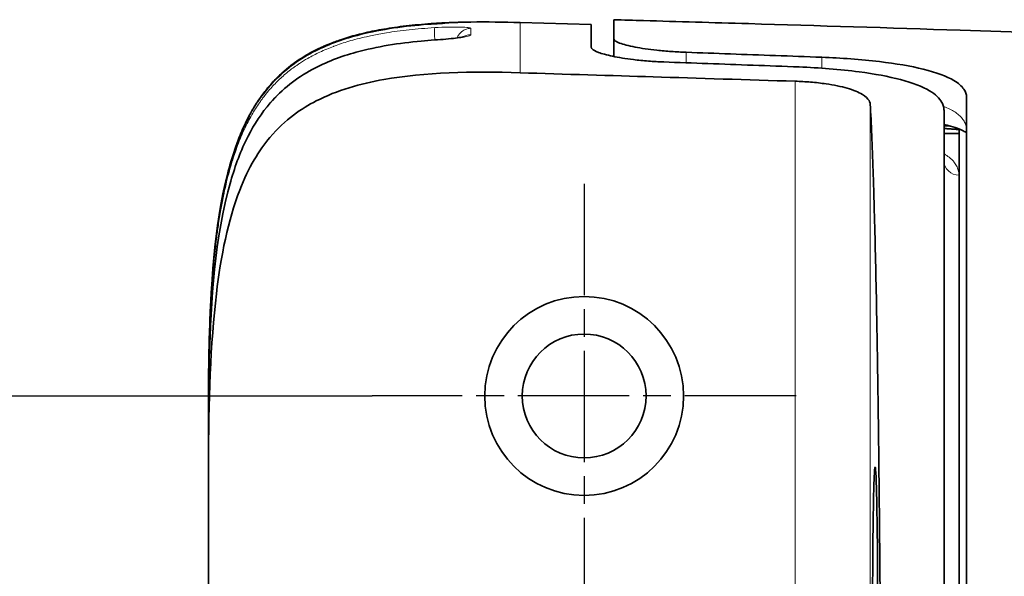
# Model space of a CAD drawing. Header units: millimetres. Extents: x 5 to 415, y 5 to 292.
# Tile 41 of 112: x 211 to 224, y 161 to 169. Entities that reach past the tile are written whole.
import ezdxf

# ---------------------------------------------------------------- set-up
doc = ezdxf.new("R2010")
doc.units = ezdxf.units.MM
doc.linetypes.add('CHAIN', pattern=[0.3543, 0.2362, -0.0295, 0.0591, -0.0295])
doc.linetypes.add('LONG_DASH_DOTTED', pattern=[0.3001, 0.2362, -0.0295, 0.0049, -0.0295])
for name, color, linetype, lineweight in [('Bemaßung (ISO)', 7, 'Continuous', 25), ('Mittelpunktmarkierung (ISO)', 7, 'LONG_DASH_DOTTED', 25), ('Sichtbar (ISO)', 7, 'Continuous', 35), ('Sichtbar schmal (ISO)', 7, 'Continuous', 18)]:
    doc.layers.add(name, color=color, linetype=linetype, lineweight=lineweight)
doc.styles.add('Notiztext (ISO)', font='isocpeur.ttf')
doc.dimstyles.new('Standard (ISO)', dxfattribs={"dimtxt": 3.5, "dimasz": 2.5, "dimexe": 2, "dimexo": 0, "dimgap": 0.762, "dimtad": 1, "dimtoh": 1, "dimdec": 8, "dimdsep": 46, "dimtxsty": 'Notiztext (ISO)', "dimcen": 0.09, "dimdle": 10, "dimclrd": 256, "dimclre": 256, "dimclrt": 256, "dimadec": 6, "dimazin": 2, "dimtfac": 0.514286, "dimtdec": 3, "dimtmove": 0, "dimatfit": 3, "dimfxl": 1, "dimtolj": 1, "dimlwd": -1, "dimlwe": -1, "dimarcsym": 0})

# ---------------------------------------------------------------- blocks, each defined once
blk = doc.blocks.new('*D12')
at = {"layer": 'Bemaßung (ISO)', "transparency": 16777216}
for p, q in [((215.876, 163.672), (200.324, 163.672)), ((202.324, 151.172), (202.324, 161.172)), ((215.876, 148.672), (200.324, 148.672))]:
    blk.add_line(p, q, dxfattribs=at)
for points in [[(201.907, 161.172), (202.74, 161.172), (202.324, 163.672)], [(201.907, 151.172), (202.74, 151.172), (202.324, 148.672)]]:
    blk.add_solid(points, dxfattribs=at)
at = {"layer": 'Defpoints', "color": 0, "transparency": 16777216}
for p in [(202.324, 163.672), (215.876, 163.672), (215.876, 148.672)]:
    blk.add_point(p, dxfattribs=at)
at = {"layer": 'Bemaßung (ISO)', "transparency": 16777216, "insert": (198.062, 154.422), "char_height": 3.5, "attachment_point": 1, "rotation": 90, "style": 'Notiztext (ISO)'}
blk.add_mtext('\\A1;15', dxfattribs=at)

msp = doc.modelspace()

# ---------------------------------------------------------------- linework, layer by layer
at = {"layer": 'Mittelpunktmarkierung (ISO)', "linetype": 'CHAIN', "ltscale": 6.278222}
for p, q in [((218.70110534, 166.49749897), (218.70110534, 160.84749897)), ((221.52610534, 163.67249897), (215.87610534, 163.67249897))]:
    msp.add_line(p, q, dxfattribs=at)
at = {"layer": 'Sichtbar (ISO)'}
for p, q in [((217.84903601, 168.64717142), (218.7937266, 168.61876947)), ((219.09610534, 168.68484177), (219.09610534, 168.42918659)), ((219.09610173, 168.19488063), (219.09609944, 168.4291866)), ((223.59127827, 167.2645679), (223.49610534, 167.27249897)), ((223.69610534, 167.17068064), (223.49610534, 167.17068064)), ((223.69610534, 157.11784014), (223.69610534, 167.22151072)), ((213.6961035, 163.64163201), (213.6961035, 163.59463723)), ((213.69610488, 163.36561455), (213.69610488, 163.59463725)), ((213.6961049, 163.64163203), (213.6961049, 163.64949987)), ((213.6961035, 163.36561455), (213.6961035, 162.76230034)), ((213.69610381, 162.76230033), (213.69610379, 149.5827211))]:
    msp.add_line(p, q, dxfattribs=at)
for radius in [1.325, 0.825]:
    msp.add_circle((218.70110534, 163.67249897), radius, dxfattribs=at)
for points, knots in [([(214.35564784, 167.5952546), (214.42354928, 167.69709008), (214.50040709, 167.79337269), (214.73899907, 168.03915385), (214.9233621, 168.17068099), (215.30824026, 168.36541718), (215.51022157, 168.43481369), (216.00993509, 168.56087024), (216.3141249, 168.60052122), (216.6482955, 168.6256025), (216.67893209, 168.62772024), (216.70957876, 168.62966944)], [0.40491083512, 0.40491083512, 0.40491083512, 0.40491083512, 0.44155882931, 0.44155882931, 0.50772811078, 0.50772811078, 0.57107834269, 0.57107834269, 0.66251718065, 0.66251718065, 0.67174175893, 0.67174175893, 0.67174175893, 0.67174175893]), ([(216.70966481, 168.63536077), (216.58917962, 168.62774972), (216.4759534, 168.6179844), (216.36960632, 168.60629607), (216.26214807, 168.59448561), (216.16171629, 168.58071014), (216.0679078, 168.56529164), (215.97960934, 168.55077877), (215.89718166, 168.53481366), (215.82029015, 168.51773265), (215.81381089, 168.51629332), (215.80737026, 168.51484604), (215.80096813, 168.51339107), (215.71611129, 168.49410622), (215.63803797, 168.4734495), (215.56648943, 168.45206444), (215.49085259, 168.42945743), (215.42251249, 168.40604586), (215.36105833, 168.38272095), (215.32296094, 168.3682611), (215.28750515, 168.35383793), (215.254572, 168.33967035), (215.25196829, 168.33855026), (215.24938061, 168.33743196), (215.24680831, 168.33631526)], [0, 0, 0, 0, 0.03376614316, 0.03376614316, 0.03376614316, 0.06788509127, 0.06788509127, 0.06788509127, 0.1, 0.1, 0.1, 0.1027061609, 0.1027061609, 0.1027061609, 0.1385749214, 0.1385749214, 0.1385749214, 0.17649322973, 0.17649322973, 0.17649322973, 0.2, 0.2, 0.2, 0.20185845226, 0.20185845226, 0.20185845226, 0.20185845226]), ([(216.70966481, 168.63536077), (216.72943239, 168.63660957), (216.74918945, 168.63778704), (216.76877675, 168.6388889), (216.78786506, 168.63996268), (216.80679216, 168.64096464), (216.82543658, 168.64189515), (216.8446225, 168.64285268), (216.86350906, 168.64373453), (216.88196591, 168.64454365), (216.89744373, 168.64522217), (216.91261247, 168.64584931), (216.92740536, 168.64642831), (216.94330129, 168.64705048), (216.95876341, 168.64761705), (216.97370601, 168.6481327), (216.98850058, 168.64864325), (217.0027859, 168.64910387), (217.01647699, 168.64951961), (217.021649, 168.64967665), (217.02673609, 168.6498273), (217.03173377, 168.64997181), (217.03984582, 168.65020639), (217.04773204, 168.6504251), (217.05536293, 168.65062888), (217.0676132, 168.65095601), (217.07920464, 168.65124462), (217.09003505, 168.65149947), (217.10087407, 168.65175452), (217.11095059, 168.65197578), (217.12018849, 168.652168), (217.12717473, 168.65231336), (217.13368168, 168.65244214), (217.13968806, 168.65255701), (217.14169637, 168.65259541), (217.14364748, 168.65263224), (217.14554137, 168.6526676), (217.15320569, 168.65281069), (217.15993312, 168.65292979), (217.16573177, 168.65302531), (217.17157035, 168.65312148), (217.17646748, 168.65319384), (217.18043939, 168.65326379), (217.18456942, 168.65333651), (217.18769927, 168.65340639), (217.18984951, 168.65347375)], [0, 0, 0, 0, 0.083967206, 0.083967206, 0.083967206, 0.165795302, 0.165795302, 0.165795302, 0.25, 0.25, 0.25, 0.3206135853, 0.3206135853, 0.3206135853, 0.3964924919, 0.3964924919, 0.3964924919, 0.4716196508, 0.4716196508, 0.4716196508, 0.5, 0.5, 0.5, 0.5460658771, 0.5460658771, 0.5460658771, 0.620017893, 0.620017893, 0.620017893, 0.694028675, 0.694028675, 0.694028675, 0.75, 0.75, 0.75, 0.7687146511, 0.7687146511, 0.7687146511, 0.8444501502, 0.8444501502, 0.8444501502, 0.9207072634, 0.9207072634, 0.9207072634, 1, 1, 1, 1]), ([(218.7956948, 168.31775584), (218.79610534, 168.46554667), (218.79610534, 168.54142618), (218.79610534, 168.61802392), (218.79610534, 168.6186791), (218.79485852, 168.61872951)], [0.00004174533, 0.00004174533, 0.00004174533, 0.00004174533, 0.314325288, 0.314325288, 0.62863881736, 0.62863881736, 0.62863881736, 0.62863881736]), ([(219.09611964, 168.68484496), (219.22745748, 168.68096916), (219.81369851, 168.66370988), (220.41713869, 168.64605901), (220.89146375, 168.63200949)], [0, 0, 0, 0, 0.225782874, 1, 1, 1, 1]), ([(220.89146375, 168.63200949), (221.81314176, 168.60470938), (224.19834195, 168.53242984), (228.0515427, 168.39138269), (232.21233383, 168.16622339), (236.15031961, 167.83403428), (239.86356999, 167.3552932), (242.28533017, 166.90590321), (243.46038107, 166.64793445)], [0, 0, 0, 0, 0.1178630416, 0.2963821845, 0.4749013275, 0.6534204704, 0.8319396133, 1, 1, 1, 1]), ([(216.70841126, 168.41447389), (216.76003975, 168.41806122), (216.8118771, 168.42211815), (216.90637, 168.43062714), (216.95050272, 168.43519021), (217.02417908, 168.44421738), (217.05551767, 168.44887417), (217.08698807, 168.45468529), (217.0948357, 168.45633683), (217.10461937, 168.45864399), (217.10753542, 168.45946027), (217.10861777, 168.45978609), (217.10871686, 168.45981768), (217.10871686, 168.45981768)], [0, 0, 0, 0, 0.015548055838, 0.015548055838, 0.030672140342, 0.030672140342, 0.045092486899, 0.045092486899, 0.051255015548, 0.051255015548, 0.056026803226, 0.056026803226, 0.057036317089, 0.057036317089, 0.057036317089, 0.057036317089]), ([(213.69610534, 163.36561459), (213.69610522, 163.63039602), (213.69909036, 163.89521429), (213.72910309, 164.95720957), (213.77270628, 165.76902924), (214.05215176, 166.7411684), (214.12652856, 166.94393535), (214.30486848, 167.29222328), (214.40305796, 167.44302636), (214.67505832, 167.75683612), (214.86825105, 167.90847817), (215.2614814, 168.1215083), (215.4602778, 168.1954632), (215.9448554, 168.3288122), (216.23714413, 168.37288265), (216.58881741, 168.40551614), (216.64859437, 168.41031796), (216.70841126, 168.41447389)], [0, 0, 0, 0, 0.07943442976, 0.07943442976, 0.31872612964, 0.31872612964, 0.38291519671, 0.38291519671, 0.43614233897, 0.43614233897, 0.50755963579, 0.50755963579, 0.57042843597, 0.57042843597, 0.65850827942, 0.65850827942, 0.67652000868, 0.67652000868, 0.67652000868, 0.67652000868]), ([(214.67506011, 167.97443929), (214.82740299, 168.11198221), (215.00442614, 168.22463593), (215.20917668, 168.31970149), (215.22794319, 168.32812438), (215.24680835, 168.33631508)], [0, 0, 0, 0, 0.061611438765, 0.061611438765, 0.067787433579, 0.067787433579, 0.067787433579, 0.067787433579]), ([(214.80899226, 168.08471783), (214.97725315, 168.2109535), (215.16773823, 168.30964009), (215.39040175, 168.39381641), (215.41651981, 168.4032437), (215.44276239, 168.41229923)], [0, 0, 0, 0, 0.063149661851, 0.063149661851, 0.071486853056, 0.071486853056, 0.071486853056, 0.071486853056]), ([(218.7956948, 168.31775584), (218.79610546, 168.31620832), (218.79628251, 168.31464769), (218.79705049, 168.31123251), (218.79770698, 168.30937366), (218.80061965, 168.30329431), (218.80384867, 168.29901306), (218.82303383, 168.28020429), (218.85102854, 168.26510907), (218.93877559, 168.23216806), (219.00268119, 168.21450587), (219.16042112, 168.18127597), (219.25393583, 168.16601296), (219.42135701, 168.1456998), (219.48882242, 168.13902959), (219.62481965, 168.12859031), (219.69276101, 168.12473218), (219.76120585, 168.12221165)], [0.00004269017, 0.00004269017, 0.00004269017, 0.00004269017, 0.00333382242, 0.00333382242, 0.00718799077, 0.00718799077, 0.01583337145, 0.01583337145, 0.04461200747, 0.04461200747, 0.07841323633, 0.07841323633, 0.11309198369, 0.11309198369, 0.13465666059, 0.13465666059, 0.15522221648, 0.15522221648, 0.15522221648, 0.15522221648]), ([(220.06120593, 168.25016708), (219.99473881, 168.25256581), (219.92873101, 168.25610681), (219.79771534, 168.26543619), (219.73316506, 168.27125886), (219.56228888, 168.28996058), (219.46348847, 168.30466686), (219.29241162, 168.33776474), (219.22278566, 168.35599113), (219.14611133, 168.38465689), (219.12528033, 168.39509905), (219.10151347, 168.41349442), (219.09610536, 168.42152692), (219.09610534, 168.42918659)], [-0.15498315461, -0.15498315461, -0.15498315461, -0.15498315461, -0.13501297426, -0.13501297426, -0.11447016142, -0.11447016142, -0.07810272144, -0.07810272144, -0.04023227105, -0.04023227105, -0.01816137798, -0.01816137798, -0.00000159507, -0.00000159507, -0.00000159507, -0.00000159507]), ([(221.86590434, 168.18427322), (221.65923062, 168.19195963), (221.45460666, 168.19950412), (221.25203302, 168.20692755), (221.04945937, 168.21435099), (220.84893604, 168.22165334), (220.65046456, 168.22885373), (220.45199307, 168.23605413), (220.25557343, 168.24315254), (220.06120593, 168.25016708)], [0, 0, 0, 0, 0.3333333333, 0.3333333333, 0.3333333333, 0.6666666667, 0.6666666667, 0.6666666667, 1, 1, 1, 1]), ([(223.79608346, 167.64959173), (223.79610544, 167.68764327), (223.78412785, 167.72440516), (223.7321014, 167.80047385), (223.68790144, 167.83897648), (223.53040917, 167.93300295), (223.39261877, 167.98329688), (223.05212157, 168.0671872), (222.85444704, 168.10053932), (222.51331794, 168.1410584), (222.38527939, 168.15316309), (222.12646917, 168.17228226), (221.99662257, 168.17941166), (221.86590434, 168.18427322)], [0.0000031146, 0.0000031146, 0.0000031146, 0.0000031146, 0.0395985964, 0.0395985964, 0.08572316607, 0.08572316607, 0.16065030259, 0.16065030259, 0.23343509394, 0.23343509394, 0.27417338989, 0.27417338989, 0.31348156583, 0.31348156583, 0.31348156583, 0.31348156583]), ([(219.76120585, 168.12221165), (219.95525691, 168.11506558), (220.15146565, 168.10783909), (220.34983173, 168.10051377), (220.54819781, 168.09318845), (220.74872123, 168.08576435), (220.95140036, 168.07822213), (221.15407949, 168.07067992), (221.35891433, 168.06301962), (221.56590434, 168.0552202)], [0, 0, 0, 0, 0.3333333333, 0.3333333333, 0.3333333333, 0.6666666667, 0.6666666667, 0.6666666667, 1, 1, 1, 1]), ([(221.56590434, 168.0552202), (221.70071651, 168.05014045), (221.8345734, 168.04240703), (222.10415314, 168.02102288), (222.23864853, 168.0071098), (222.57131661, 167.96319486), (222.75661717, 167.92892907), (223.07672379, 167.84417007), (223.20787362, 167.7940544), (223.38289882, 167.68967647), (223.43761489, 167.63846882), (223.47804655, 167.56504382), (223.48542156, 167.54632059), (223.49222449, 167.51849494), (223.49379264, 167.50967254), (223.49566782, 167.49297937), (223.49610536, 167.48512504), (223.49608409, 167.47722341)], [-0.31440270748, -0.31440270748, -0.31440270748, -0.31440270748, -0.27385942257, -0.27385942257, -0.23086594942, -0.23086594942, -0.16210887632, -0.16210887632, -0.09212713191, -0.09212713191, -0.03524204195, -0.03524204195, -0.01631188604, -0.01631188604, -0.00762716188, -0.00762716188, -0.00000308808, -0.00000308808, -0.00000308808, -0.00000308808]), ([(213.6961035, 162.76230033), (213.69606902, 163.60287921), (213.72256909, 164.36980368), (213.86211304, 165.54155811), (213.9556036, 166.01172941), (214.23094158, 166.72173575), (214.36941579, 166.94424119), (214.7192632, 167.35792917), (214.94076612, 167.50494366), (215.40955559, 167.74598895), (215.72211236, 167.83327075), (216.57453874, 167.98430998), (217.20552766, 167.99874883), (217.8506384, 167.97812392)], [0.0000010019, 0.0000010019, 0.0000010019, 0.0000010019, 0.2521748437, 0.2521748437, 0.4448164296, 0.4448164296, 0.5923134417, 0.5923134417, 0.7982836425, 0.7982836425, 1.1037355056, 1.1037355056, 1.6383863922, 1.6383863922, 1.6383863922, 1.6383863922]), ([(214.67505703, 167.97443762), (214.65436099, 167.95575216), (214.63344765, 167.93604297), (214.61243746, 167.91526598), (214.57394123, 167.87719704), (214.53512665, 167.83553856), (214.49675491, 167.79021325), (214.46272777, 167.75001985), (214.42905422, 167.706943), (214.39619321, 167.66106847), (214.39361027, 167.65746265), (214.39103055, 167.65383709), (214.38845458, 167.6501922), (214.35325082, 167.60038036), (214.31878367, 167.54692965), (214.28608473, 167.49111834), (214.25137805, 167.43188019), (214.21866755, 167.36999242), (214.18854117, 167.30721748), (214.15417421, 167.23560636), (214.12316749, 167.16285311), (214.09564388, 167.09162257), (214.08298529, 167.05886238), (214.07105863, 167.02642615), (214.05983925, 166.99456174)], [0.34360189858, 0.34360189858, 0.34360189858, 0.34360189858, 0.35625551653, 0.35625551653, 0.35625551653, 0.37944029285, 0.37944029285, 0.37944029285, 0.4, 0.4, 0.4, 0.40161602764, 0.40161602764, 0.40161602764, 0.42370102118, 0.42370102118, 0.42370102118, 0.44714204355, 0.44714204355, 0.44714204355, 0.47388261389, 0.47388261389, 0.47388261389, 0.48618107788, 0.48618107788, 0.48618107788, 0.48618107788]), ([(221.51340808, 167.86514365), (220.87696849, 167.88497596), (220.21802561, 167.90500674), (219.0847099, 167.93960515), (218.43071647, 167.95963869), (217.85063797, 167.97811064)], [0.000001, 0.000001, 0.000001, 0.000001, 0.19102548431, 0.19102548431, 0.36127796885, 0.36127796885, 0.36127796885, 0.36127796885]), ([(222.51325578, 167.5579786), (222.5130803, 167.56115278), (222.51275316, 167.56432032), (222.51173672, 167.57102732), (222.51100799, 167.57456445), (222.50756474, 167.58776138), (222.50360421, 167.59734182), (222.48158083, 167.63597989), (222.4514183, 167.66386689), (222.35740392, 167.72048312), (222.28911063, 167.74808703), (222.1237584, 167.79548144), (222.02847482, 167.81504492), (221.85797875, 167.83982012), (221.78914249, 167.84757815), (221.65101235, 167.85909321), (221.58234797, 167.86299539), (221.51340808, 167.86514365)], [0.000001, 0.000001, 0.000001, 0.000001, 0.0031641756, 0.0031641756, 0.00671497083, 0.00671497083, 0.01645474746, 0.01645474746, 0.04648336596, 0.04648336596, 0.08190255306, 0.08190255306, 0.11672801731, 0.11672801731, 0.13853787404, 0.13853787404, 0.15925414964, 0.15925414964, 0.15925414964, 0.15925414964]), ([(222.51325578, 167.5579786), (222.52020155, 167.43233984), (222.52683471, 167.29465345), (222.53314827, 167.1467088), (222.53946182, 166.99876416), (222.54545837, 166.84064005), (222.55118382, 166.67264968), (222.55423841, 166.58302489), (222.55721465, 166.49058656), (222.56011724, 166.39534562), (222.56265519, 166.31206942), (222.56513683, 166.22665096), (222.56756516, 166.13918124), (222.5727707, 165.95167455), (222.57773622, 165.75476011), (222.58249245, 165.54823349), (222.58724867, 165.34170686), (222.59179386, 165.12552807), (222.59613234, 164.8999804), (222.59842428, 164.7808274), (222.6006576, 164.65905539), (222.6028328, 164.53464909), (222.6047751, 164.42356361), (222.60667107, 164.31037747), (222.60852114, 164.19514273), (222.61244315, 163.95085489), (222.61616326, 163.69737538), (222.61968718, 163.43459681), (222.62321109, 163.17181824), (222.6265388, 162.89974598), (222.62967146, 162.61790309), (222.63162014, 162.44258077), (222.63349217, 162.26345909), (222.63528302, 162.08073215), (222.63637109, 161.96971275), (222.6374292, 161.8573627), (222.63845637, 161.74373043), (222.64117416, 161.4430707), (222.643678, 161.13345998), (222.64595549, 160.81579649), (222.64823298, 160.498133), (222.65028374, 160.17241411), (222.65209363, 159.84004035), (222.65320142, 159.63660322), (222.65421903, 159.43066778), (222.65514399, 159.22245413), (222.65573022, 159.09049017), (222.65627924, 158.95761134), (222.65679039, 158.82386319), (222.65810805, 158.47908628), (222.65917308, 158.1285508), (222.65997296, 157.77490933), (222.66077284, 157.42126786), (222.66130875, 157.06452579), (222.66157621, 156.70613628), (222.66170876, 156.52852878), (222.66177504, 156.35051624), (222.66177504, 156.17249787), (222.66177505, 155.99129765), (222.66170639, 155.8100917), (222.66156904, 155.62930115), (222.66129675, 155.2708947), (222.66075594, 154.91411924), (222.65995097, 154.56038266), (222.659146, 154.20664607), (222.6580753, 153.85595468), (222.65675286, 153.51131636), (222.65625224, 153.38085133), (222.65571578, 153.25125593), (222.65514403, 153.12255337), (222.65420543, 152.9112734), (222.65317172, 152.70240002), (222.65204524, 152.4960811), (222.65023257, 152.16408169), (222.64817912, 151.8386859), (222.64589921, 151.52137095), (222.64361931, 151.204056), (222.64111408, 150.89481132), (222.63838961, 150.59390521), (222.63738427, 150.48286862), (222.63634845, 150.37297257), (222.63528364, 150.26432275), (222.63346285, 150.07853454), (222.63155729, 149.89639319), (222.6295745, 149.71837729), (222.62643217, 149.43625686), (222.62310042, 149.16443477), (222.61957588, 148.90208249), (222.61605135, 148.63973021), (222.61233318, 148.3868698), (222.60842344, 148.14373153), (222.60660287, 148.03051431), (222.60474019, 147.91940487), (222.60283346, 147.81035202), (222.60064541, 147.68520975), (222.59839934, 147.56277448), (222.59609243, 147.44290239), (222.59177522, 147.21857006), (222.587247, 147.00320951), (222.58250297, 146.79719741), (222.57775894, 146.59118532), (222.57280094, 146.39447853), (222.56759592, 146.20691741), (222.56515897, 146.1191026), (222.56266665, 146.03329763), (222.56011677, 145.94963187), (222.55722043, 145.85459835), (222.55424981, 145.7623258), (222.55120145, 145.67286699), (222.54546938, 145.50465031), (222.53946703, 145.34636257), (222.53315026, 145.19833869), (222.52683348, 145.05031481), (222.52019981, 144.91262957), (222.51325578, 144.78702256)], [0, 0, 0, 0, 0.0344827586, 0.0344827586, 0.0344827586, 0.0689655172, 0.0689655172, 0.0689655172, 0.087362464, 0.087362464, 0.087362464, 0.1034482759, 0.1034482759, 0.1034482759, 0.1379310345, 0.1379310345, 0.1379310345, 0.1724137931, 0.1724137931, 0.1724137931, 0.190630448, 0.190630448, 0.190630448, 0.2068965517, 0.2068965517, 0.2068965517, 0.2413793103, 0.2413793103, 0.2413793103, 0.275862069, 0.275862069, 0.275862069, 0.2973123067, 0.2973123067, 0.2973123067, 0.3103448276, 0.3103448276, 0.3103448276, 0.3448275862, 0.3448275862, 0.3448275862, 0.3793103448, 0.3793103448, 0.3793103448, 0.4004163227, 0.4004163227, 0.4004163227, 0.4137931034, 0.4137931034, 0.4137931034, 0.4482758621, 0.4482758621, 0.4482758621, 0.4827586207, 0.4827586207, 0.4827586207, 0.4998472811, 0.4998472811, 0.4998472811, 0.5172413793, 0.5172413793, 0.5172413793, 0.5517241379, 0.5517241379, 0.5517241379, 0.5862068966, 0.5862068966, 0.5862068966, 0.5992605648, 0.5992605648, 0.5992605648, 0.6206896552, 0.6206896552, 0.6206896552, 0.6551724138, 0.6551724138, 0.6551724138, 0.6896551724, 0.6896551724, 0.6896551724, 0.7023795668, 0.7023795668, 0.7023795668, 0.724137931, 0.724137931, 0.724137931, 0.7586206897, 0.7586206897, 0.7586206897, 0.7931034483, 0.7931034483, 0.7931034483, 0.809160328, 0.809160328, 0.809160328, 0.8275862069, 0.8275862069, 0.8275862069, 0.8620689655, 0.8620689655, 0.8620689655, 0.8965517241, 0.8965517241, 0.8965517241, 0.912696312, 0.912696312, 0.912696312, 0.9310344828, 0.9310344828, 0.9310344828, 0.9655172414, 0.9655172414, 0.9655172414, 1, 1, 1, 1]), ([(223.79608346, 167.64959173), (223.79610534, 167.35562739), (223.79610534, 166.96694067), (223.79610534, 165.96290246), (223.79610534, 165.34725521), (223.79610534, 163.77922608), (223.79610534, 162.57257139), (223.79610534, 159.43372643), (223.79610534, 157.80630623), (223.79610534, 154.53873388), (223.79610534, 152.91133071), (223.79610534, 149.82028112), (223.79610534, 148.60928843), (223.79610534, 146.99772796), (223.79610534, 146.38207038), (223.79610534, 145.37804593), (223.79610534, 144.98936942), (223.79608345, 144.69540914)], [-2.7873022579, -2.7873022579, -2.7873022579, -2.7873022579, -2.4560735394, -2.4560735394, -2.1223531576, -2.1223531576, -1.7263749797, -1.7263749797, -1.3624218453, -1.3624218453, -0.9984777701, -0.9984777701, -0.6140893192, -0.6140893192, -0.3058921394, -0.3058921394, -0.0000030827, -0.0000030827, -0.0000030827, -0.0000030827]), ([(213.71182052, 164.58940597), (213.71258522, 164.61055588), (213.71338254, 164.63170448), (213.74415223, 165.41472647), (213.79739541, 166.19337883), (214.09182208, 167.08659118), (214.15986946, 167.25314779), (214.24455036, 167.41007973)], [0.09479247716, 0.09479247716, 0.09479247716, 0.09479247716, 0.10114153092, 0.10114153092, 0.32988086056, 0.32988086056, 0.3833216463, 0.3833216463, 0.3833216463, 0.3833216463]), ([(223.49608408, 144.8677773), (223.49610534, 145.16370733), (223.49610534, 145.54527526), (223.49610534, 146.50990273), (223.49610534, 147.09151499), (223.49610534, 148.65561549), (223.49610534, 149.86062374), (223.49610534, 152.92938953), (223.49610534, 154.5479767), (223.49610534, 157.7970739), (223.49610534, 159.4156786), (223.49610534, 162.48610975), (223.49610534, 163.69068689), (223.49610534, 165.25347389), (223.49610534, 165.83507787), (223.49610534, 166.79971727), (223.49610534, 167.18129198), (223.49608409, 167.47722341)], [0.0000031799, 0.0000031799, 0.0000031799, 0.0000031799, 0.2855373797, 0.2855373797, 0.5715384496, 0.5715384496, 0.9527075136, 0.9527075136, 1.3148338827, 1.3148338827, 1.6769693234, 1.6769693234, 2.0585600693, 2.0585600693, 2.3452883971, 2.3452883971, 2.6315568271, 2.6315568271, 2.6315568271, 2.6315568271]), ([(223.79610534, 167.17771452), (223.79398114, 167.17930468), (223.79156704, 167.18103478), (223.76466224, 167.19936706), (223.71527672, 167.22439654), (223.60336259, 167.26187992), (223.55286356, 167.27595495), (223.49610534, 167.28908204)], [0.07362363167, 0.07362363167, 0.07362363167, 0.07362363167, 0.078868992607, 0.078868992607, 0.125731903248, 0.125731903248, 0.154645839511, 0.154645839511, 0.154645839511, 0.154645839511]), ([(213.88414364, 166.3302891), (213.88294446, 166.3241284), (213.88176834, 166.31803922), (213.88061382, 166.31202005), (213.87331477, 166.27396578), (213.86691099, 166.23876647), (213.86104839, 166.20528965), (213.84456202, 166.11114867), (213.83209982, 166.03064115), (213.81922322, 165.9382405), (213.8137673, 165.89908963), (213.80828649, 165.85778723), (213.8027927, 165.81391342), (213.80149973, 165.8035876), (213.80020576, 165.7931193), (213.79891143, 165.78250306)], [0.59585078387, 0.59585078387, 0.59585078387, 0.59585078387, 0.6, 0.6, 0.6, 0.62623209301, 0.62623209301, 0.62623209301, 0.7, 0.7, 0.7, 0.73125602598, 0.73125602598, 0.73125602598, 0.73861222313, 0.73861222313, 0.73861222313, 0.73861222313]), ([(213.72399756, 164.87793211), (213.72376366, 164.87334219), (213.72353049, 164.86873226), (213.72329807, 164.86410214), (213.72195066, 164.83725981), (213.72062998, 164.80973898), (213.71934118, 164.78150221), (213.71274066, 164.6368881), (213.70701602, 164.47347684), (213.70293847, 164.29208618), (213.69863235, 164.10052753), (213.69616687, 163.88891881), (213.69610648, 163.65822144)], [0.88893680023, 0.88893680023, 0.88893680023, 0.88893680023, 0.89056438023, 0.89056438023, 0.89056438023, 0.9, 0.9, 0.9, 0.94832435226, 0.94832435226, 0.94832435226, 0.99935756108, 0.99935756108, 0.99935756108, 0.99935756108]), ([(222.612399, 160.77245291), (222.61224107, 160.91196809), (222.61196465, 161.05129775), (222.61090716, 161.32379871), (222.61012522, 161.45699874), (222.60753193, 161.78226874), (222.60520086, 161.98943646), (222.59862691, 162.35372261), (222.59469867, 162.49519883), (222.58656103, 162.67582106), (222.58238634, 162.72252862), (222.57402404, 162.72253033), (222.56984934, 162.67582426), (222.56171169, 162.49520519), (222.55778343, 162.35373047), (222.55120929, 161.98943944), (222.54887825, 161.78226936), (222.54628512, 161.45702427), (222.54550323, 161.32384061), (222.54444569, 161.05136365), (222.5441692, 160.91204537), (222.54432655, 160.772545)], [0.00004599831, 0.00004599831, 0.00004599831, 0.00004599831, 0.04190063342, 0.04190063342, 0.08381571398, 0.08381571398, 0.14921073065, 0.14921073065, 0.21379487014, 0.21379487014, 0.27321633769, 0.27321633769, 0.33263786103, 0.33263786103, 0.39722210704, 0.39722210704, 0.4626199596, 0.4626199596, 0.50453399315, 0.50453399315, 0.54639045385, 0.54639045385, 0.54639045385, 0.54639045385])]:
    msp.add_open_spline(points, degree=3, knots=knots, dxfattribs=at)
for points in [[(216.70957876, 168.62966944), (216.75597523, 168.63262059), (216.80258935, 168.63524944), (216.84685721, 168.63749572)], [(217.84903601, 168.64717142), (217.62584332, 168.65401935), (217.40676813, 168.65664222), (217.19324173, 168.65352378)], [(213.88414553, 166.33028879), (213.92794951, 166.55510704), (213.98377245, 166.77853554), (214.05983542, 166.99456156)], [(213.7239977, 164.87793213), (213.73940194, 165.18009738), (213.76230854, 165.48217268), (213.79891221, 165.78250318)], [(213.69610534, 163.64949987), (213.6961051, 164.11305754), (213.70489732, 164.57698005), (213.73302125, 165.03968151)]]:
    msp.add_open_spline(points, degree=3, dxfattribs=at)
msp.add_rational_spline([(223.49610534, 167.23562421), (223.59616917, 167.22856304), (223.69610534, 167.22151072)], [1.00000945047, 1.00000492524, 1], degree=2, dxfattribs=at)
at = {"layer": 'Sichtbar schmal (ISO)'}
for p, q in [((217.19324036, 168.65352195), (217.19324036, 168.65146881)), ((220.06120593, 168.25016708), (220.06120475, 168.11116073)), ((221.86590572, 168.03937254), (221.86590434, 168.18427322)), ((221.51340808, 144.47985891), (221.51340808, 167.86514365)), ((222.51325578, 167.5579786), (222.51325578, 144.78702256)), ((213.69610534, 163.59463733), (213.69687713, 163.59463733)), ((213.69614554, 163.64949987), (213.69614984, 163.64949987))]:
    msp.add_line(p, q, dxfattribs=at)
for centre, major_axis, ratio, start_param, end_param in [((216.72228, 168.37947406), (-0.01211194, 0.19963292), 0.0522501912, 0.0468292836, 1.3908861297), ((216.72228069, 168.43575907), (-0.0126159, 0.1996017), 0.0522463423, 0.2390269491, 0.2390857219), ((216.72228069, 168.43575907), (-0.0126159, 0.1996017), 0.0522463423, 6.2831834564, 6.5219877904), ((216.72228022, 168.43007317), (-0.01270147, 0.19959627), 0.0522433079, 6.2728790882, 6.2831838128), ((217.19278975, 168.45346204), (0.00294687, -0.19997831), 0.9933676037, 3.9688901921, 3.9692911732), ((217.1961051, 168.45354258), (-0.13307208, -0.14930432), 0.9999992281, 4.7123889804, 4.7127927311), ((217.19610534, 168.45149195), (-0.14748941, 0.13507928), 0.9999984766, 0, 0.0004110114), ((217.19278975, 168.45346204), (-0.00294687, 0.19997831), 0.9933676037, 0.00122971, 0.1770853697), ((217.1961051, 168.45354258), (-0.00286431, 0.19997937), 0.9999993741, 0, 0.1765513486), ((217.19610534, 168.45149195), (-0.19997936, 0.00287346), 0.9999868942, 4.7429111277, 4.8198990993), ((217.19610044, 168.28575618), (-0.19999188, 0.00083778), 0.9953678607, 5.2249413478, 5.263048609), ((217.23008989, 137.66881402), (-0.0367994, 30.95711865), 0.0000829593, 0.0601211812, 0.095499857), ((216.72227946, 168.21495529), (-0.01386821, 0.1995186), 0.0522191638, 6.1675041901, 6.2831840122), ((223.69610534, 166.80314082), (-0.2, 0), 0.9407647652, 0, 1.5707963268)]:
    msp.add_ellipse(centre, major_axis=major_axis, ratio=ratio, start_param=start_param, end_param=end_param, dxfattribs=at)
for points, knots in [([(216.70968706, 168.62966289), (216.44902279, 168.61308754), (216.1946137, 168.58688101), (215.9199353, 168.53244847), (215.8614593, 168.52086038), (215.80180987, 168.50780177), (215.742205, 168.49321276), (215.52182886, 168.43927303), (215.30454229, 168.36185519), (215.13354017, 168.2768686), (215.06000038, 168.24031995), (214.99498255, 168.20324897), (214.93504182, 168.16504025), (214.81790434, 168.09037194), (214.71937846, 168.01216059), (214.62210248, 167.91720601), (214.5299912, 167.82729286), (214.44050547, 167.7217373), (214.35837236, 167.59932538), (214.30938205, 167.52630979), (214.26299075, 167.44731446), (214.21963345, 167.36266755), (214.13321032, 167.19394277), (214.05946115, 167.00149668), (214.00147961, 166.80708888), (213.98160516, 166.74045133), (213.96349503, 166.67367428), (213.94706175, 166.60785271), (213.88268618, 166.35000388), (213.84347198, 166.10541933), (213.81867502, 165.92671215), (213.81476284, 165.89851775), (213.81121113, 165.8719235), (213.80791734, 165.84651389), (213.79033379, 165.7108674), (213.7793208, 165.60978489), (213.76652182, 165.47257933), (213.75132531, 165.30967211), (213.73437515, 165.09628491), (213.72032533, 164.79516969), (213.71948213, 164.77709818), (213.71865075, 164.75871258), (213.71783298, 164.74001532), (213.70502474, 164.44717098), (213.69608454, 164.07732776), (213.6961035, 163.64163203)], [0, 0, 0, 0, 0.11111111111, 0.11111111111, 0.11111111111, 0.13476544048, 0.13476544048, 0.13476544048, 0.22222222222, 0.22222222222, 0.22222222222, 0.25983318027, 0.25983318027, 0.25983318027, 0.33333333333, 0.33333333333, 0.33333333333, 0.40293112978, 0.40293112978, 0.40293112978, 0.44444444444, 0.44444444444, 0.44444444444, 0.527192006, 0.527192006, 0.527192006, 0.55555555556, 0.55555555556, 0.55555555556, 0.66666666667, 0.66666666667, 0.66666666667, 0.68419652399, 0.68419652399, 0.68419652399, 0.77777777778, 0.77777777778, 0.77777777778, 0.88888888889, 0.88888888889, 0.88888888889, 0.89555725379, 0.89555725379, 0.89555725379, 0.99999999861, 0.99999999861, 0.99999999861, 0.99999999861]), ([(216.70969305, 168.5788585), (216.58866152, 168.57149775), (216.47505235, 168.56192731), (216.36935891, 168.5505358), (216.26010021, 168.53876004), (216.15930526, 168.5250328), (216.06748596, 168.51011708), (215.99841827, 168.49889728), (215.93442847, 168.48701683), (215.87571842, 168.47492136), (215.84965214, 168.46955118), (215.82462069, 168.46414044), (215.8004864, 168.45869883), (215.71261467, 168.4388862), (215.63664167, 168.41877394), (215.56600728, 168.39778654), (215.4980638, 168.37759867), (215.43504201, 168.35661035), (215.37134592, 168.33285114), (215.36775703, 168.33151245), (215.36416709, 168.33016493), (215.36057586, 168.32880834), (215.300872, 168.30625518), (215.24078934, 168.28124311), (215.1793704, 168.25246425), (215.12653441, 168.22770707), (215.07270251, 168.2001596), (215.01757213, 168.16864657), (214.98156701, 168.14806572), (214.94501199, 168.12578471), (214.9079306, 168.10141205), (214.8956679, 168.09335209), (214.88335877, 168.08506951), (214.87101169, 168.07655288), (214.82646781, 168.04582789), (214.78141596, 168.01205951), (214.73635637, 167.97478805), (214.69465753, 167.94029646), (214.65295392, 167.90280022), (214.61172941, 167.86203462), (214.57259446, 167.82333533), (214.5338943, 167.78168615), (214.49605265, 167.73698077), (214.46925247, 167.70531958), (214.44288593, 167.67212626), (214.41707932, 167.63740006), (214.40725188, 167.62417596), (214.39748749, 167.610705), (214.38780897, 167.59700701), (214.35227693, 167.54671855), (214.3179301, 167.49334769), (214.28554114, 167.43804408), (214.25066341, 167.37849095), (214.21805906, 167.31670489), (214.18812276, 167.25428721), (214.15368258, 167.18247887), (214.12277063, 167.10984524), (214.09534636, 167.03881094), (214.08052768, 167.00042761), (214.06671814, 166.96251284), (214.05387255, 166.92542701), (214.03730309, 166.87759014), (214.02234708, 166.83118551), (214.00869493, 166.78634794), (213.9760593, 166.67916313), (213.95078699, 166.58095817), (213.93010424, 166.49274179), (213.91677881, 166.43590595), (213.90539195, 166.38320375), (213.89549274, 166.33480068), (213.88169499, 166.26733544), (213.87076818, 166.20840612), (213.861068, 166.15298809), (213.84848825, 166.08111875), (213.83797429, 166.01514858), (213.82754835, 165.94394511), (213.81921839, 165.88705607), (213.81099973, 165.826801), (213.8028454, 165.76165722), (213.79292371, 165.68239434), (213.78309114, 165.59589385), (213.77350647, 165.4994065), (213.76786605, 165.44262527), (213.7623085, 165.38239859), (213.75677087, 165.31648425), (213.7451647, 165.17833627), (213.73350781, 165.01519152), (213.72309013, 164.80646819), (213.71498445, 164.64406704), (213.70779256, 164.45404984), (213.70294317, 164.23812538), (213.69858622, 164.04412712), (213.69610507, 163.82921835), (213.69610534, 163.59463725)], [0, 0, 0, 0, 0.03557049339, 0.03557049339, 0.03557049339, 0.07234085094, 0.07234085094, 0.07234085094, 0.1, 0.1, 0.1, 0.1122801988, 0.1122801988, 0.1122801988, 0.15699177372, 0.15699177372, 0.15699177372, 0.2, 0.2, 0.2, 0.2024232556, 0.2024232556, 0.2024232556, 0.24270959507, 0.24270959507, 0.24270959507, 0.27736614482, 0.27736614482, 0.27736614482, 0.3, 0.3, 0.3, 0.30748494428, 0.30748494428, 0.30748494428, 0.3344879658, 0.3344879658, 0.3344879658, 0.35947697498, 0.35947697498, 0.35947697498, 0.38319935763, 0.38319935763, 0.38319935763, 0.4, 0.4, 0.4, 0.40639786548, 0.40639786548, 0.40639786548, 0.42988588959, 0.42988588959, 0.42988588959, 0.455178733, 0.455178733, 0.455178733, 0.48427685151, 0.48427685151, 0.48427685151, 0.5, 0.5, 0.5, 0.52028122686, 0.52028122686, 0.52028122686, 0.56876377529, 0.56876377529, 0.56876377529, 0.6, 0.6, 0.6, 0.64353773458, 0.64353773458, 0.64353773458, 0.7, 0.7, 0.7, 0.74511133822, 0.74511133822, 0.74511133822, 0.8, 0.8, 0.8, 0.83230108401, 0.83230108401, 0.83230108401, 0.9, 0.9, 0.9, 0.95267443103, 0.95267443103, 0.95267443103, 0.99999999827, 0.99999999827, 0.99999999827, 0.99999999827]), ([(217.84903601, 168.64717142), (217.8490384, 168.64717528), (217.84874298, 168.64699157), (217.84901378, 168.6210588), (217.84924792, 168.55421274), (217.84961517, 168.44369574), (217.85004821, 168.29415619), (217.85009424, 168.13396227), (217.85057895, 168.0203649), (217.85063817, 167.97811719)], [0, 0, 0, 0, 0.20139858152, 0.38692179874, 0.55387446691, 0.70033953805, 0.82800143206, 0.94034342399, 0.99999995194, 0.99999995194, 0.99999995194, 0.99999995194]), ([(217.19321328, 168.48487172), (217.19335597, 168.47873047), (217.16857059, 168.46557781), (217.06447888, 168.44615822), (216.9044661, 168.42806687), (216.77534717, 168.41777565), (216.70970655, 168.41322304)], [0.00000004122, 0.00000004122, 0.00000004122, 0.00000004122, 0.25, 0.5, 0.75, 1, 1, 1, 1]), ([(217.19320267, 168.57000121), (217.1670816, 168.56961158), (217.14114322, 168.564053), (217.11732369, 168.5538608), (217.09350417, 168.5436686), (217.07179683, 168.52887014), (217.05365656, 168.51049937), (217.03551629, 168.49212859), (217.02095927, 168.47017348), (217.01110393, 168.4462283), (217.01059832, 168.44499983), (217.01010509, 168.4437661), (217.0096243, 168.44252739)], [0, 0, 0, 0, 0.25, 0.25, 0.25, 0.5, 0.5, 0.5, 0.75, 0.75, 0.75, 0.76282591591, 0.76282591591, 0.76282591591, 0.76282591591]), ([(217.19321328, 168.48487172), (217.18233029, 168.48466349), (217.17138018, 168.48360249), (217.16056144, 168.48165117), (217.1497353, 168.47969852), (217.13904137, 168.47685198), (217.12868947, 168.47316169), (217.12404731, 168.47150684), (217.11947299, 168.46968315), (217.11497688, 168.46769639), (217.10944676, 168.46525273), (217.10403497, 168.46256237), (217.09875924, 168.45963615)], [0.00022791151, 0.00022791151, 0.00022791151, 0.00022791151, 0.33333333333, 0.33333333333, 0.33333333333, 0.66666666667, 0.66666666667, 0.66666666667, 0.81614506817, 0.81614506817, 0.81614506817, 1, 1, 1, 1]), ([(216.70970667, 168.41322117), (216.44653633, 168.39491412), (216.19003318, 168.36687302), (215.91352694, 168.30979806), (215.85728067, 168.298188), (215.79996388, 168.28519857), (215.74266459, 168.27078424), (215.51828097, 168.21433781), (215.29686686, 168.1332742), (215.1240824, 168.04501848), (215.05431641, 168.00938305), (214.99243446, 167.97339549), (214.93534928, 167.93650412), (214.81495272, 167.8586977), (214.71495674, 167.77782863), (214.61584453, 167.67905418), (214.52620849, 167.58972361), (214.43885221, 167.48507172), (214.35855133, 167.36421502), (214.30796284, 167.28807689), (214.26015494, 167.20552748), (214.21564323, 167.11704081), (214.13097065, 166.94871673), (214.05870858, 166.75767446), (214.00156749, 166.56431451), (213.98098859, 166.4946775), (213.96228333, 166.4248292), (213.94535318, 166.35595164), (213.88141336, 166.09582291), (213.84230399, 165.84826557), (213.81758391, 165.66715873), (213.81411271, 165.64172768), (213.81092597, 165.61757594), (213.8079511, 165.59440906), (213.78974049, 165.45259331), (213.77860526, 165.34855672), (213.76563835, 165.2069121), (213.75055317, 165.04212856), (213.7338078, 164.8268296), (213.71995474, 164.5239699), (213.71924071, 164.50835965), (213.71853535, 164.49251822), (213.71783976, 164.47644715), (213.70503991, 164.18071784), (213.69608453, 163.80665751), (213.6961035, 163.36561459)], [0, 0, 0, 0, 0.1111111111, 0.1111111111, 0.1111111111, 0.1337130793, 0.1337130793, 0.1337130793, 0.2222222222, 0.2222222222, 0.2222222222, 0.2579599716, 0.2579599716, 0.2579599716, 0.3333333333, 0.3333333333, 0.3333333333, 0.4015002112, 0.4015002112, 0.4015002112, 0.4444444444, 0.4444444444, 0.4444444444, 0.5261352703, 0.5261352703, 0.5261352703, 0.5555555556, 0.5555555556, 0.5555555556, 0.6666666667, 0.6666666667, 0.6666666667, 0.6822689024, 0.6822689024, 0.6822689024, 0.7777777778, 0.7777777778, 0.7777777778, 0.8888888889, 0.8888888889, 0.8888888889, 0.8946158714, 0.8946158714, 0.8946158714, 1, 1, 1, 1]), ([(223.79610534, 167.20932457), (223.79610515, 167.22897968), (223.79179678, 167.26688659), (223.77251046, 167.32029267), (223.74089079, 167.36973054), (223.69708686, 167.41541742), (223.64140971, 167.45734638), (223.5740992, 167.49560529), (223.52021157, 167.51936848), (223.49053879, 167.53091503), (223.4889953, 167.5315118)], [0, 0, 0, 0, 0.05434933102, 0.10739025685, 0.16014062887, 0.21241185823, 0.26440392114, 0.31626894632, 0.36803179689, 0.37086149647, 0.37086149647, 0.37086149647, 0.37086149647]), ([(223.69610534, 166.61498787), (223.69437001, 166.63723102), (223.6907908, 166.65846056), (223.68536118, 166.67868757), (223.67978743, 166.69945148), (223.67226164, 166.71916205), (223.66278091, 166.73786409), (223.65309518, 166.7569705), (223.6413677, 166.77502548), (223.62762953, 166.79206089), (223.62334247, 166.79737687), (223.61885982, 166.80259336), (223.61418361, 166.80771107), (223.60350481, 166.8193981), (223.59172755, 166.83057421), (223.57892447, 166.84131495), (223.55999774, 166.85719294), (223.53883947, 166.87212196), (223.51549675, 166.88632102), (223.50919406, 166.89015485), (223.50273207, 166.89393552), (223.49610751, 166.8976665)], [0, 0, 0, 0, 0.048982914, 0.048982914, 0.048982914, 0.09926601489, 0.09926601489, 0.09926601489, 0.15063631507, 0.15063631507, 0.15063631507, 0.16666666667, 0.16666666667, 0.16666666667, 0.20327430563, 0.20327430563, 0.20327430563, 0.25739124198, 0.25739124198, 0.25739124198, 0.27200315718, 0.27200315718, 0.27200315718, 0.27200315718])]:
    msp.add_open_spline(points, degree=3, knots=knots, dxfattribs=at)
for points in [[(217.19324161, 168.65147613), (217.19315062, 168.65117139), (217.16784414, 168.65003325), (217.06395976, 168.64681178), (216.90545459, 168.64074597), (216.77586621, 168.63387236), (216.70968695, 168.62966475)], [(216.70969302, 168.57885893), (216.77341408, 168.58272969), (216.90019007, 168.5877697), (217.06040293, 168.58750185), (217.16923469, 168.58079169), (217.19303486, 168.57382252), (217.19320267, 168.57000121)]]:
    msp.add_open_spline(points, degree=3, dxfattribs=at)

# ---------------------------------------------------------------- dimensions: what is measured, and where the dimension line sits
at = {"layer": 'Bemaßung (ISO)'}
dim = msp.add_linear_dim(base=(202.3236672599, 163.6724989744), p1=(215.876105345, 148.6724989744), p2=(215.876105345, 163.6724989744), angle=90, dimstyle='Standard (ISO)', override={"dimgap": 0.762, "dimtoh": 0, "dimdec": 8, "dimtol": 0, "dimlim": 0, "dimtp": 0, "dimtm": 0, "dimtdec": 3, "dimtofl": 0, "dimatfit": 1}, dxfattribs=at)
dim.commit()
dim.dimension.update_dxf_attribs({"geometry": '*D12', "text_midpoint": (202.3236672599, 156.1724989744), "dimtype": 160})

doc.saveas('drawing.dxf')
